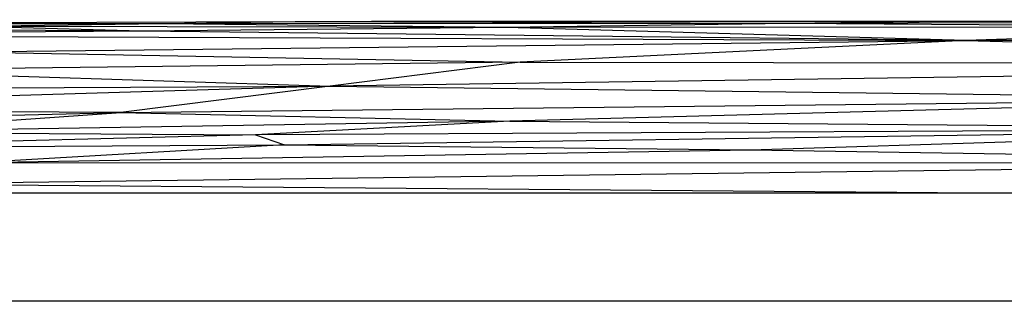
# Paper-space layout '_Superior' of a CAD drawing. Header units: millimetres. Extents: x -124 to 674, y 0 to 133.
# Tile 5 of 10: x 114 to 205, y 107 to 133. Entities that reach past the tile are written whole.
import ezdxf

# ---------------------------------------------------------------- set-up
doc = ezdxf.new("R2010")
doc.units = ezdxf.units.MM

psp = doc.layouts.new('_Superior')

# ---------------------------------------------------------------- linework, layer by layer
at = {"color": 7, "linetype": 'Continuous', "lineweight": 25}
for p, q in [((127.28, 132.313), (87.393, 132.302)), ((139.562, 132.491), (97.454, 132.381)), ((127.28, 132.313), (97.454, 132.381)), ((127.28, 132.313), (109.272, 132.079)), ((159.123, 131.974), (109.272, 132.079)), ((125.343, 131.641), (109.272, 132.079)), ((139.562, 132.491), (127.28, 132.313)), ((185.227, 132.345), (127.28, 132.313)), ((159.123, 131.974), (127.28, 132.313)), ((146.646, 132.526), (133.463, 132.475)), ((199.679, 132.537), (139.562, 132.491)), ((146.646, 132.526), (139.562, 132.491)), ((185.227, 132.345), (139.562, 132.491)), ((202.113, 132.543), (146.646, 132.526)), ((199.679, 132.537), (146.646, 132.526)), ((185.227, 132.345), (159.123, 131.974)), ((239.892, 132.015), (159.123, 131.974)), ((199.679, 132.537), (185.227, 132.345)), ((257.069, 132.521), (185.227, 132.345)), ((239.892, 132.015), (185.227, 132.345)), ((266.849, 132.706), (199.679, 132.537)), ((257.069, 132.521), (199.679, 132.537)), ((239.892, 132.015), (201.601, 130.767)), ((125.343, 131.641), (78.526, 131.282)), ((78.526, 131.282), (201.601, 130.767)), ((125.343, 131.641), (90.108, 131.858)), ((159.123, 131.974), (125.343, 131.641)), ((201.601, 130.767), (125.343, 131.641)), ((201.601, 130.767), (159.123, 131.974)), ((201.601, 130.767), (315.44, 131.881)), ((109.672, 129.722), (201.601, 130.767)), ((201.601, 130.767), (160.384, 128.785)), ((346.815, 130.963), (201.601, 130.767)), ((201.601, 130.767), (283.535, 128.571)), ((109.672, 129.722), (160.384, 128.785)), ((160.384, 128.785), (97.15, 128.022)), ((160.384, 128.785), (142.802, 126.536)), ((283.535, 128.571), (142.802, 126.536)), ((160.384, 128.785), (283.535, 128.571)), ((97.15, 128.022), (142.802, 126.536)), ((66.616, 126.214), (142.802, 126.536)), ((142.802, 126.536), (70.986, 124.44)), ((142.802, 126.536), (123.452, 124.107)), ((142.802, 126.536), (237.05, 125.37)), ((123.452, 124.107), (237.05, 125.37)), ((237.05, 125.37), (159.429, 123.314)), ((56.398, 122.568), (123.452, 124.107)), ((123.452, 124.107), (70.986, 124.44)), ((97.229, 122.295), (123.452, 124.107)), ((123.452, 124.107), (159.429, 123.314)), ((159.429, 123.314), (97.229, 122.295)), ((159.429, 123.314), (135.895, 122.047)), ((159.429, 123.314), (243.382, 122.613)), ((135.895, 122.047), (87.738, 120.828)), ((97.229, 122.295), (135.895, 122.047)), ((243.382, 122.613), (135.895, 122.047)), ((135.895, 122.047), (138.586, 121.115)), ((138.586, 121.115), (243.382, 122.613)), ((181.672, 120.669), (243.382, 122.613)), ((87.738, 120.828), (138.586, 121.115)), ((138.586, 121.115), (109.831, 119.467)), ((138.586, 121.115), (181.672, 120.669)), ((109.831, 119.467), (181.672, 120.669)), ((181.672, 120.669), (255.592, 119.51)), ((100.496, 117.498), (255.592, 119.51)), ((109.831, 119.467), (255.592, 119.51)), ((202.757, 116.635), (100.496, 117.498)), ((447.236, 116.635), (108.006, 116.635)), ((447.236, 106.635), (108.006, 106.635))]:
    psp.add_line(p, q, dxfattribs=at)

doc.saveas('drawing.dxf')
